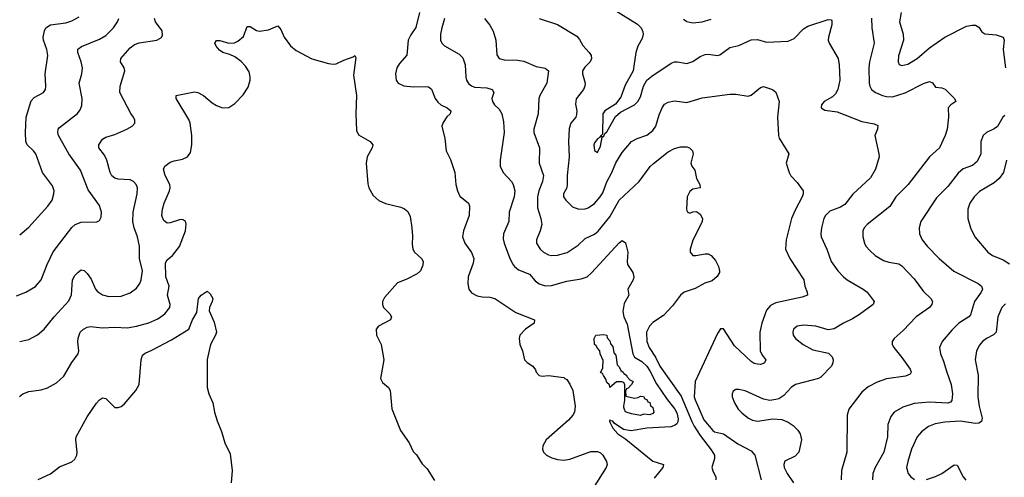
# Model space of a CAD drawing. Header units: inches. Extents: x 990586 to 1117858, y 769490 to 892071.
# Tile 148 of 248: x 1081510 to 1087917, y 823806 to 826783. Entities that reach past the tile are written whole.
import ezdxf

# ---------------------------------------------------------------- set-up
doc = ezdxf.new("R2010")
doc.units = ezdxf.units.IN
doc.header["$MEASUREMENT"] = 0
doc.layers.add('B0882', color=7, linetype='Continuous')

msp = doc.modelspace()

# ---------------------------------------------------------------- linework, layer by layer
at = {"layer": 'B0882', "color": 6}
for points, elevation in [([(1085377.1, 826850), (1085530, 826754.5), (1085553, 826730), (1085563.9, 826703.9), (1085566.1, 826690), (1085559.9, 826660.1), (1085533.2, 826610), (1085518.3, 826570), (1085501.4, 826450), (1085450, 826356.2), (1085420.6, 826279.4), (1085386.3, 826233.7), (1085317, 826190), (1085303.9, 826170), (1085302.6, 826037.4), (1085294, 826030), (1085298, 826022), (1085290, 826028.6), (1085284.2, 826015.8), (1085270, 826007.7), (1085250, 825982.3), (1085246.7, 825970), (1085250, 825932.7), (1085270, 825920.1), (1085290, 825960.6), (1085300.2, 826019.8), (1085310, 826025.8), (1085316.5, 826043.5), (1085330, 826054.1), (1085387, 826153), (1085419.4, 826180.6), (1085510, 826228.8), (1085531.8, 826250), (1085550, 826282.3), (1085568.3, 826351.7), (1085590.7, 826389.3), (1085623.6, 826416.4), (1085750, 826499.8), (1085770, 826508.4), (1085790, 826509.5), (1085850, 826497.7), (1085890, 826511.9), (1085936.9, 826543.1), (1085970, 826556.8), (1085990, 826558.4), (1086050, 826550.3), (1086065.4, 826554.6), (1086130, 826601.7), (1086190, 826615.9), (1086270, 826651.8), (1086310, 826653.5), (1086370, 826637), (1086510, 826642.9), (1086550, 826659.9), (1086610, 826722.6), (1086638, 826742), (1086770, 826783.9), (1086790, 826781.9), (1086794.6, 826774.6), (1086794.9, 826750), (1086772.9, 826670), (1086771.4, 826650), (1086777.2, 826630), (1086835.1, 826530), (1086843.2, 826490), (1086845.8, 826390), (1086833.9, 826330), (1086819.4, 826300.6), (1086799.4, 826280.6), (1086744.6, 826250), (1086727, 826230), (1086725.7, 826210), (1086750, 826193.9), (1086830, 826184), (1086990, 826121.1), (1087070, 826105.1), (1087093.9, 826094), (1087092, 826070), (1087075, 826030), (1087101.3, 825910), (1087101.5, 825890), (1087079.4, 825810), (1087045.1, 825754.9), (1086932, 825648), (1086878.4, 825581.6), (1086850, 825563.4), (1086781.8, 825538.2), (1086752.3, 825510), (1086742.4, 825490), (1086726.2, 825430), (1086721.9, 825390), (1086724.7, 825370), (1086762.5, 825290), (1086790.8, 825210.8), (1086832.7, 825150), (1086869.5, 825110), (1086894.5, 825090), (1086998.6, 825030), (1087024.2, 825010), (1087070.6, 824950), (1087063.6, 824930), (1086975.3, 824864.7), (1086930, 824837.1), (1086870.1, 824810), (1086810, 824771.8), (1086770, 824766.6), (1086690, 824789.5), (1086610, 824796.1), (1086569.7, 824790.3), (1086545.9, 824770), (1086540.1, 824750), (1086543.6, 824730), (1086557.4, 824710), (1086607.6, 824670), (1086670, 824635.2), (1086773.4, 824613.4), (1086796.2, 824590), (1086803.9, 824570), (1086801.9, 824550), (1086792.8, 824530), (1086722.6, 824457.4), (1086708.2, 824450), (1086557.2, 824410), (1086530.9, 824390), (1086482.3, 824337.7), (1086450, 824317.6), (1086430, 824311.3), (1086390, 824306.9), (1086350, 824314.3), (1086230, 824367.9), (1086190, 824378.1), (1086170, 824377.6), (1086152.8, 824367.2), (1086146.3, 824350), (1086146.7, 824330), (1086160.1, 824290), (1086184.5, 824250), (1086210, 824222.7), (1086252.5, 824190), (1086278, 824178), (1086310, 824171.5), (1086410, 824186.4), (1086470, 824181.2), (1086510, 824165), (1086543.5, 824143.5), (1086573.6, 824113.6), (1086588, 824090), (1086596.1, 824050), (1086580.1, 823970), (1086556.1, 823943.9), (1086489.5, 823910.5), (1086482.8, 823890), (1086485.2, 823870), (1086503.9, 823830), (1086544.2, 823770)], 3400), ([(1081490, 824986), (1081550, 825011.4), (1081612.6, 825047.4), (1081650, 825090.7), (1081688.6, 825190), (1081727.7, 825272.3), (1081848.8, 825431.2), (1081870.3, 825450), (1081910, 825465.8), (1082012.1, 825467.9), (1082030, 825477), (1082041, 825499), (1082042.8, 825530), (1082030, 825575.2), (1081955.9, 825675.9), (1081905.1, 825805.1), (1081829.8, 825909.8), (1081763.4, 826030), (1081758.5, 826050), (1081761.4, 826070), (1081770, 826082.1), (1081886.4, 826173.6), (1081903.5, 826196.5), (1081914.6, 826225.4), (1081916, 826270), (1081897.3, 826370), (1081915.3, 826430), (1081918.3, 826470), (1081910.8, 826510), (1081887.6, 826570), (1081889.3, 826590.7), (1081912.1, 826607.9), (1082030, 826657.4), (1082070, 826681.3), (1082120.8, 826730), (1082147, 826770), (1082154.5, 826790)], 3100), ([(1081510, 825384.5), (1081570, 825434.4), (1081693.6, 825570), (1081720.5, 825610), (1081733.2, 825650), (1081733.4, 825670), (1081723.2, 825703.2), (1081658.3, 825790), (1081614.6, 825910), (1081600.8, 825930), (1081559.3, 825970), (1081549.8, 825989.8), (1081547.3, 826050), (1081551.2, 826150), (1081584.4, 826255.6), (1081604.1, 826275.9), (1081664.2, 826310), (1081677.8, 826330), (1081680.6, 826350), (1081675.8, 826430), (1081694.1, 826550), (1081687.5, 826590), (1081665, 826650), (1081663.6, 826670), (1081671.1, 826710), (1081680.5, 826730), (1081710.7, 826749.3), (1081810, 826763.6), (1081850, 826775.8), (1081897.5, 826802.5)], 3200), ([(1081510, 824690.4), (1081570, 824701.7), (1081626.9, 824733.1), (1081670, 824770.8), (1081734.8, 824850), (1081830, 824953.4), (1081847.4, 824992.6), (1081853.9, 825090), (1081870, 825119.7), (1081890, 825141.5), (1081910, 825155), (1081930, 825151.9), (1081950, 825132.8), (1081974.2, 825094.2), (1082004.1, 825030), (1082015.6, 825015.6), (1082050, 824992.8), (1082090, 824982), (1082170, 824985.4), (1082230, 825005.6), (1082270, 825037.3), (1082292.1, 825067.9), (1082301.5, 825090), (1082308.3, 825150), (1082290.5, 825230), (1082290.5, 825310), (1082277.4, 825370), (1082255, 825430), (1082246.1, 825470), (1082249.4, 825530), (1082274.5, 825650), (1082275.8, 825690), (1082268.1, 825710), (1082251.7, 825730), (1082230, 825742.4), (1082150, 825746.5), (1082130, 825752.6), (1082110, 825768), (1082098.9, 825790), (1082078.1, 825870), (1082061.3, 825901.2), (1082025.2, 825950), (1082024.1, 825970), (1082050, 826005.6), (1082070, 826019.4), (1082130, 826036.4), (1082208, 826070), (1082241.7, 826090), (1082259.6, 826110), (1082260.4, 826130), (1082251.2, 826150), (1082232.7, 826172.7), (1082161.7, 826310), (1082163.4, 826350), (1082193.8, 826450), (1082189.5, 826470), (1082166.7, 826510), (1082167.7, 826530), (1082230, 826599), (1082257.9, 826622.1), (1082288.1, 826631.9), (1082403.2, 826650), (1082432.4, 826667.6), (1082438.4, 826681.6), (1082436.7, 826710), (1082393.8, 826770), (1082387.1, 826790)], 3000), ([(1084110.7, 826830), (1084088.6, 826731.5), (1084054.7, 826685.3), (1084037.3, 826650), (1084028.6, 826551.4), (1083981.6, 826498.4), (1083965, 826470), (1083956.3, 826430), (1083960.5, 826390), (1083972.6, 826370), (1084010, 826352.5), (1084070, 826345.6), (1084149.5, 826349.5), (1084170, 826346.6), (1084190.5, 826330.5), (1084214.4, 826270), (1084230, 826245.8), (1084250, 826228.5), (1084290.8, 826210), (1084316, 826190), (1084311.4, 826170), (1084289.8, 826150.2), (1084264.7, 826115.3), (1084257.3, 826090), (1084277, 826010), (1084285, 825930), (1084314.2, 825874.2), (1084341.6, 825790), (1084347.6, 825710), (1084358, 825670), (1084374.8, 825634.8), (1084430, 825590.1), (1084437.1, 825570), (1084434.7, 825510), (1084397.3, 825410), (1084391.5, 825370), (1084406.8, 825330), (1084449.5, 825269.5), (1084464.5, 825230), (1084460.5, 825199.5), (1084428.6, 825110), (1084426.3, 825066.3), (1084431.9, 825030), (1084450, 825006.6), (1084487.7, 824987.7), (1084520, 824980), (1084570, 824979.1), (1084602.7, 824970), (1084738.8, 824878.8), (1084859.7, 824830), (1084857.6, 824810), (1084801.6, 824770), (1084764.3, 824730), (1084761, 824710), (1084764.7, 824670), (1084781.2, 824630), (1084795.6, 824570), (1084812, 824552), (1084848.3, 824528.3), (1084865.8, 824505.8), (1084870, 824489.1), (1084890, 824467.6), (1084910, 824464.8), (1084950, 824469.4), (1085050, 824454.9), (1085057.8, 824450), (1085070, 824442.1), (1085090, 824412.3), (1085109, 824370), (1085123.4, 824270), (1085120.4, 824230), (1085110.1, 824210), (1085081.1, 824178.9), (1084935.1, 824050), (1084914.1, 824010), (1084911.4, 823990), (1084918, 823970), (1084938.1, 823950), (1084972.9, 823932.9), (1085010, 823921.2), (1085050, 823916.8), (1085090, 823923.9), (1085225.7, 823974.3), (1085270, 823974.1), (1085290, 823965.3), (1085304.8, 823950), (1085328.5, 823910), (1085332.4, 823890), (1085326.9, 823870), (1085236.5, 823730)], 3000), ([(1084273.6, 826790), (1084256.6, 826730), (1084247.9, 826690), (1084248.9, 826648.9), (1084257.5, 826630), (1084273.9, 826613.9), (1084370, 826558.1), (1084394.5, 826534.5), (1084408.8, 826490), (1084412.7, 826410), (1084417.4, 826390), (1084430, 826367.7), (1084450, 826352), (1084470, 826344.8), (1084550, 826340.7), (1084584.8, 826330), (1084595.3, 826310), (1084582.5, 826270), (1084586.2, 826250), (1084599.9, 826230), (1084630, 826201.7), (1084646.6, 826170), (1084657.8, 826117.8), (1084661.5, 826050), (1084636.7, 825870), (1084637.4, 825830), (1084655, 825790), (1084709.7, 825730), (1084722, 825710), (1084731.9, 825670), (1084727.5, 825630), (1084694.1, 825530), (1084691.9, 825470), (1084658.6, 825390), (1084656.9, 825356.9), (1084662.3, 825330), (1084696.5, 825236.5), (1084715.9, 825195.9), (1084730, 825176.9), (1084756.2, 825156.2), (1084827.8, 825127.8), (1084864.5, 825084.5), (1084890, 825064.9), (1084930, 825051.2), (1084970, 825054.6), (1085070, 825082.2), (1085163.5, 825096.5), (1085201.6, 825110), (1085230, 825135.4), (1085410, 825332.1), (1085430, 825347), (1085451.8, 825331.8), (1085466.2, 825270), (1085462.7, 825210), (1085465.7, 825190), (1085499.6, 825139.6), (1085507, 825110), (1085501.6, 825090), (1085466.5, 825030), (1085472.7, 824990), (1085443.1, 824936.9), (1085434.1, 824885.9), (1085441.6, 824850), (1085462.4, 824802.4), (1085499.1, 824610), (1085510, 824587.4), (1085559.3, 824559.3), (1085590, 824528.8), (1085610, 824499.7), (1085654.4, 824414.4), (1085719.2, 824319.2), (1085773.3, 824250), (1085785.5, 824225.5), (1085794.1, 824185.9), (1085792.1, 824167.9), (1085785, 824155), (1085774.7, 824145.3), (1085746.1, 824133.9), (1085590, 824125.2), (1085488.9, 824108.9), (1085438, 824118), (1085378.6, 824158.6), (1085370, 824172), (1085353.2, 824173.1), (1085350, 824181.1), (1085347.7, 824170), (1085370, 824126.4), (1085403.1, 824090), (1085455, 824055), (1085630, 823912.1), (1085699.2, 823890), (1085695.4, 823870), (1085639.2, 823800.8)], 3100), ([(1084535.3, 826790), (1084570, 826747.7), (1084590, 826709.4), (1084607.2, 826650), (1084613.8, 826553.8), (1084630, 826531.4), (1084662.5, 826522.5), (1084750, 826519.9), (1084790, 826512.2), (1084870, 826479.5), (1084930, 826467), (1084951, 826450), (1084940.4, 826370), (1084895.3, 826290), (1084888.8, 826270), (1084884.4, 826170), (1084854.8, 826070), (1084855.7, 826050), (1084891.6, 825950), (1084889.2, 825850), (1084917.6, 825770), (1084912.2, 825730), (1084887.1, 825670), (1084879.9, 825630), (1084879, 825559), (1084901.9, 825490), (1084907.3, 825450), (1084896.7, 825410), (1084872.3, 825350), (1084872.8, 825330), (1084895.8, 825290), (1084918.8, 825270), (1084950, 825254.1), (1084970, 825249.8), (1085010, 825251), (1085071.5, 825268.5), (1085143.7, 825316.3), (1085190, 825360.7), (1085250, 825387.8), (1085273.4, 825406.6), (1085350, 825499.8), (1085410.4, 825609.6), (1085539.9, 825730), (1085612.8, 825827.2), (1085633.1, 825846.9), (1085730, 825922.6), (1085770, 825944.9), (1085810, 825955.5), (1085850, 825955.5), (1085869.3, 825949.3), (1085888.7, 825930), (1085891.9, 825910), (1085878, 825850), (1085884.5, 825830), (1085903.8, 825803.8), (1085914.7, 825750), (1085936.5, 825710), (1085938.8, 825690), (1085890, 825681.6), (1085870, 825666.1), (1085852.5, 825630), (1085847.8, 825550), (1085854.1, 825534.1), (1085870, 825525.3), (1085890, 825533.4), (1085914.7, 825534.7), (1085937.3, 825517.3), (1085952.4, 825490), (1085950.8, 825470), (1085943, 825450), (1085890, 825349.8), (1085872.8, 825290), (1085873.2, 825270), (1085890, 825249.5), (1085910, 825248.9), (1085970, 825261), (1085990, 825259), (1086009, 825249), (1086037, 825217), (1086057.9, 825177.9), (1086064.6, 825150), (1086062.5, 825137.5), (1086047.9, 825112.1), (1086014.8, 825085.2), (1085967.8, 825070), (1085904.9, 825035.1), (1085834.3, 825010), (1085810, 824990.3), (1085758.7, 824921.3), (1085700.2, 824859.8), (1085630, 824813.4), (1085607.8, 824790), (1085589.3, 824750), (1085591.4, 824690), (1085606, 824650), (1085648.1, 824588.1), (1085674.5, 824530), (1085814.4, 824334.4), (1085882.5, 824170), (1085899.2, 824139.2), (1085938.4, 824078.4), (1086010, 823986), (1086031.1, 823950), (1086030.7, 823929.3), (1086014.7, 823870), (1086022.5, 823842.5), (1086040.7, 823810), (1086039.8, 823790)], 3200), ([(1084890, 826790.7), (1085010, 826751), (1085135.1, 826675.1), (1085153.4, 826653.4), (1085174.2, 826614.2), (1085216.4, 826570), (1085227.6, 826550), (1085230.1, 826530), (1085221.5, 826510), (1085186.5, 826473.5), (1085173.2, 826450), (1085172.6, 826430), (1085188.8, 826370), (1085186.6, 826350), (1085177.7, 826330), (1085131.8, 826268.2), (1085127, 826233), (1085134.8, 826190), (1085134, 826166), (1085128.3, 826150), (1085096.9, 826110), (1085085.7, 826074.3), (1085081.2, 825990), (1085085.7, 825890), (1085071.9, 825770), (1085072.5, 825710), (1085069.4, 825690), (1085048.6, 825650), (1085048.7, 825630), (1085062.7, 825610), (1085106.3, 825566.3), (1085149.1, 825550), (1085190, 825552.5), (1085210, 825559.8), (1085250, 825588.4), (1085286.5, 825630), (1085303.4, 825656.6), (1085331.3, 825728.7), (1085363, 825790), (1085388.2, 825851.8), (1085430, 825918.6), (1085491.6, 825990), (1085528.9, 826011.1), (1085590, 826032.1), (1085630, 826062.9), (1085649.3, 826090.7), (1085670, 826163.8), (1085690, 826209.2), (1085706.7, 826233.3), (1085730, 826247.6), (1085770, 826256.3), (1085850, 826244.6), (1085950, 826273.7), (1086130, 826298.3), (1086170, 826297.8), (1086250, 826285.9), (1086270, 826292.8), (1086330, 826342), (1086350, 826349.1), (1086407.4, 826330), (1086430, 826312.6), (1086451, 826250), (1086441.4, 826150), (1086446.8, 826030), (1086451.4, 826011.4), (1086514.7, 825910), (1086496.8, 825850), (1086516, 825790), (1086528.2, 825768.2), (1086570, 825723), (1086608.9, 825668.9), (1086609, 825650), (1086601, 825630), (1086555.5, 825544.5), (1086532.8, 825490), (1086496.3, 825350), (1086493.4, 825290), (1086520.2, 825230), (1086612.9, 825090), (1086617.8, 825050), (1086633.9, 825010), (1086636.8, 824990), (1086601.8, 824978.2), (1086430, 824942.2), (1086395.5, 824924.5), (1086370, 824894.3), (1086339.9, 824810), (1086325.6, 824750), (1086327.4, 824630), (1086340.7, 824600.7), (1086364.1, 824570), (1086355.9, 824550), (1086350, 824547.1), (1086330, 824540.6), (1086310, 824541.3), (1086290, 824547.1), (1086270, 824559.8), (1086162, 824662), (1086090, 824772.9), (1086070, 824771.3), (1086050, 824742.5), (1085905.4, 824430), (1085899.7, 824330), (1085904.3, 824310), (1085960.9, 824180.9), (1086019.3, 824110), (1086030, 824102), (1086090, 824088.2), (1086183.1, 824023.1), (1086270, 823978.3), (1086292.5, 823950), (1086335, 823790)], 3300), ([(1085830, 826786), (1085851.2, 826771.2), (1085890, 826762.2), (1085950, 826769.6), (1086010, 826786.7)], 3500), ([(1087052.9, 826792.9), (1087054.9, 826730), (1087069.2, 826630), (1087039.9, 826510), (1087035.6, 826470), (1087038.3, 826370), (1087041.5, 826350), (1087052.9, 826330), (1087079.3, 826310), (1087125.1, 826290), (1087150, 826283.1), (1087190, 826281.9), (1087272.6, 826307.4), (1087390, 826368.4), (1087430, 826380.1), (1087450, 826371.9), (1087470, 826344.6), (1087510, 826340.5), (1087531.7, 826331.8), (1087592.8, 826270), (1087601.6, 826250), (1087567.8, 826230), (1087550.5, 826210), (1087553.1, 826150), (1087544.3, 826070), (1087532.2, 826030), (1087495.3, 825950), (1087429.3, 825890.7), (1087290.1, 825710), (1087211.4, 825630), (1087171.8, 825568.2), (1087024.3, 825450), (1087005.6, 825430), (1086995.5, 825410), (1086996.3, 825370), (1087006.5, 825330), (1087016.7, 825310), (1087041.1, 825281.1), (1087076.8, 825250), (1087130, 825216.8), (1087165.7, 825205.7), (1087230, 825195.1), (1087250, 825182.9), (1087330, 825096.3), (1087390, 825015.8), (1087439.4, 824970), (1087449.1, 824950), (1087445.9, 824930), (1087428.9, 824910), (1087342.3, 824850), (1087258.5, 824761.5), (1087199, 824710), (1087187.4, 824690), (1087188.1, 824670), (1087197.4, 824650), (1087250, 824586.1), (1087303.3, 824510), (1087310.4, 824490), (1087303.9, 824476.1), (1087274.9, 824465.1), (1087150, 824446.5), (1087090, 824424.1), (1087030, 824394.2), (1086990, 824359.6), (1086905.4, 824250), (1086893.9, 824210), (1086892.9, 823970), (1086857.2, 823850), (1086854.9, 823790)], 3500), ([(1087245.1, 826830), (1087234.9, 826770), (1087258.1, 826690), (1087260.9, 826650), (1087228.6, 826548.6), (1087225.4, 826510), (1087232.5, 826492.4), (1087250, 826484.3), (1087290, 826493.5), (1087350, 826531.1), (1087430, 826600.3), (1087530.3, 826670), (1087670, 826740.3), (1087708, 826748), (1087730, 826746.4), (1087750, 826733.5), (1087770, 826703.4), (1087790, 826691.4), (1087864.4, 826684.4), (1087909, 826669), (1087915.3, 826650), (1087910.1, 826590.1), (1087925.5, 826470)], 3600), ([(1081509.1, 824330.9), (1081530, 824348.6), (1081570, 824363.7), (1081650, 824376.1), (1081691.3, 824388.7), (1081750, 824420.6), (1081796.5, 824463.5), (1081850, 824553.2), (1081891.2, 824610), (1081894.8, 824630), (1081887.8, 824687.8), (1081890, 824711.6), (1081904.3, 824750), (1081925.2, 824770), (1081950, 824783.4), (1081970, 824787.2), (1082050, 824778.7), (1082130, 824782.6), (1082210, 824779.5), (1082270, 824788.6), (1082350, 824811.2), (1082410, 824838), (1082454.2, 824870), (1082486.7, 824910), (1082490, 824930), (1082472.7, 824990), (1082483.4, 825050), (1082462.1, 825110), (1082459.4, 825200.6), (1082470, 825221.9), (1082504.5, 825250), (1082550, 825307), (1082588.3, 825410), (1082593.9, 825453.9), (1082590, 825473.3), (1082570, 825484.2), (1082550, 825482), (1082490, 825461.9), (1082470, 825460.5), (1082450, 825474.4), (1082441.1, 825490), (1082434.2, 825510), (1082438.4, 825550), (1082450.6, 825590), (1082485.9, 825670), (1082489.3, 825690), (1082486.5, 825710), (1082457.2, 825770), (1082445.4, 825810), (1082454.1, 825830), (1082490, 825855.8), (1082514.5, 825865.5), (1082570, 825874.7), (1082601.9, 825890), (1082621.4, 825918.6), (1082631.3, 825970), (1082630.7, 826030), (1082619.4, 826110), (1082610, 826134.4), (1082528.8, 826270), (1082529, 826290), (1082647.1, 826312.9), (1082670, 826310.5), (1082707.1, 826290), (1082762.1, 826242.1), (1082790, 826224.6), (1082830, 826210.6), (1082870, 826212.5), (1082910, 826238.1), (1082965.2, 826294.8), (1082996.6, 826343.4), (1083010, 826390), (1083010.8, 826410.8), (1083003.5, 826443.5), (1082980.2, 826480.2), (1082950.6, 826510.6), (1082910, 826540.5), (1082877.1, 826557.1), (1082832.4, 826570), (1082810, 826585.9), (1082789.1, 826610), (1082779.8, 826630), (1082790, 826648.4), (1082812.4, 826647.6), (1082870, 826631.1), (1082907.8, 826632.2), (1082930, 826643.1), (1082966.1, 826673.9), (1082990, 826738.9), (1083010, 826738.8), (1083050, 826713.4), (1083070, 826709.3), (1083130, 826716.5), (1083190, 826742.6), (1083210, 826719.5), (1083231.5, 826670), (1083272.4, 826612.4), (1083310, 826583.5), (1083410, 826528.5), (1083518.4, 826498.4), (1083550, 826493.9), (1083570, 826495.3), (1083619.8, 826520.2), (1083679.2, 826540.8), (1083690, 826550.3), (1083698, 826538), (1083681.5, 826421.5), (1083701.5, 826290), (1083698.1, 826170), (1083701.7, 826061.7), (1083714.9, 826034.9), (1083790, 825990.7), (1083806.9, 825970), (1083802.6, 825950), (1083772.1, 825890), (1083763.9, 825850), (1083775.8, 825715.8), (1083781.9, 825690), (1083810, 825640.1), (1083847, 825607), (1083890, 825586.3), (1083990, 825563.4), (1084013.2, 825553.2), (1084034.8, 825534.8), (1084050, 825503.7), (1084061.9, 825430), (1084066.1, 825374), (1084063.5, 825323.5), (1084068.2, 825290), (1084078.7, 825270), (1084125, 825230), (1084136.1, 825210), (1084133.4, 825186.6), (1084117.2, 825150), (1084095.5, 825130), (1084030, 825094.4), (1083967.8, 825072.2), (1083883.9, 824976.1), (1083870.9, 824950), (1083870.1, 824930), (1083877.7, 824910), (1083917.6, 824870), (1083929.4, 824850), (1083922.2, 824830), (1083843.9, 824790), (1083830.2, 824770), (1083832.8, 824730), (1083861.8, 824670), (1083879, 824570), (1083858, 824450), (1083870, 824423.1), (1083910.9, 824390.9), (1083920.3, 824370), (1083932.6, 824252.6), (1083988.9, 824110), (1084043.7, 824030), (1084070, 823973.4), (1084092.5, 823952.5), (1084130, 823894.3), (1084161.7, 823861.7), (1084210, 823784.4)], 2900), ([(1087920, 826160), (1087906.3, 826150), (1087872.2, 826087.8), (1087850, 826072.2), (1087801.1, 826050), (1087778.6, 826030), (1087763.4, 825990), (1087764, 825910), (1087739.3, 825860.7), (1087710, 825835), (1087650, 825812.5), (1087615.9, 825784.1), (1087550, 825697.4), (1087474.9, 825625.1), (1087373.6, 825470), (1087363.2, 825430), (1087364.1, 825390), (1087383, 825350), (1087414.9, 825310), (1087491.8, 825230), (1087587.4, 825147.4), (1087747.1, 825067.1), (1087768.5, 825050), (1087774.4, 825030), (1087765.8, 825010), (1087721.7, 824950), (1087697.4, 824862.6), (1087686.7, 824850), (1087621.2, 824810), (1087575.6, 824764.4), (1087513.2, 824690), (1087495.8, 824650), (1087501.2, 824610), (1087522.1, 824562.1), (1087542.3, 824490), (1087571.3, 824410), (1087580, 824350), (1087575.1, 824304.9), (1087565.8, 824294.2), (1087550, 824288.8), (1087430, 824296.1), (1087330, 824286.8), (1087257.2, 824262.8), (1087199.9, 824230), (1087178.1, 824201.9), (1087159.6, 824150), (1087156.1, 824070), (1087133.7, 823970), (1087075.7, 823870), (1087062.1, 823830), (1087058.9, 823790)], 3600), ([(1087931.8, 825868.2), (1087911.8, 825790), (1087884.2, 825750), (1087850, 825721.5), (1087755.2, 825664.8), (1087720.8, 825630), (1087692.7, 825590), (1087679.1, 825550), (1087679.2, 825490), (1087696.2, 825430), (1087724.7, 825370), (1087810, 825270.1), (1087839.9, 825250), (1087910, 825220.3), (1087950, 825195.5)], 3700), ([(1081630, 823791.2), (1081710.9, 823829.1), (1081770, 823875.1), (1081850, 823907.8), (1081870, 823923.5), (1081881.7, 823950), (1081884.6, 823970), (1081874.8, 824050), (1081877.7, 824070), (1081950, 824198.7), (1082010, 824287.5), (1082030, 824311.2), (1082050, 824323.1), (1082070, 824319.4), (1082130, 824261), (1082150, 824259.3), (1082170, 824267.1), (1082190, 824282.7), (1082265.5, 824370), (1082288, 824410), (1082300.2, 824570), (1082310, 824601), (1082326, 824614), (1082370, 824632.6), (1082498.7, 824701.3), (1082609.9, 824770), (1082634.4, 824830), (1082662.6, 824877.4), (1082673.6, 824970), (1082690, 824991.7), (1082730, 825017), (1082750, 824999.3), (1082767.1, 824970), (1082762.9, 824950), (1082745, 824910), (1082742.8, 824890), (1082776, 824816), (1082790.1, 824750), (1082785, 824730), (1082750.9, 824670), (1082730, 824572.7), (1082730.4, 824389.6), (1082740.3, 824350), (1082766, 824290), (1082777.3, 824230), (1082794.2, 824174.2), (1082824.3, 824104.3), (1082844.9, 824030), (1082878.6, 823958.6), (1082892.9, 823850), (1082886.6, 823770)], 2800), ([(1087925.2, 824934.8), (1087899.8, 824910), (1087874.2, 824850), (1087864.1, 824750), (1087847.4, 824732.6), (1087801.8, 824710), (1087775.8, 824690), (1087754.9, 824665.1), (1087736.2, 824630), (1087727.2, 824570), (1087746.1, 824470), (1087744.6, 824330), (1087752.4, 824270), (1087772.7, 824190), (1087767.7, 824170), (1087750, 824158.1), (1087730, 824155.4), (1087630, 824171.3), (1087530, 824164), (1087466.9, 824153.1), (1087423.4, 824136.6), (1087377.7, 824102.3), (1087349.2, 824070), (1087313.7, 823990), (1087288.6, 823908.6), (1087281.4, 823870), (1087290.8, 823830.8), (1087308.3, 823808.3), (1087332.5, 823792.5)], 3700), ([(1087410, 823791.9), (1087470, 823811.4), (1087510, 823831.5), (1087590, 823886.8), (1087610, 823884.4), (1087648.6, 823810), (1087667, 823787)], 3700)]:
    msp.add_lwpolyline(points, dxfattribs=dict(at, elevation=elevation))
at = {"layer": 'B0882', "color": 6, "elevation": 3000}
msp.add_lwpolyline([(1085510, 824321), (1085534.6, 824325.4), (1085550, 824334), (1085570, 824332), (1085576.8, 824316.8), (1085590, 824312.7), (1085596.7, 824296.7), (1085610, 824292.1), (1085614.2, 824274.2), (1085630, 824259.3), (1085635.8, 824230), (1085630, 824220.9), (1085610, 824213.2), (1085570, 824217.2), (1085550, 824209.2), (1085490, 824219.6), (1085455.3, 824230), (1085450, 824235.3), (1085447.4, 824247.4), (1085442.7, 824250), (1085441.2, 824270), (1085447.3, 824307.3), (1085448, 824370), (1085447.3, 824407.3), (1085442, 824422), (1085427.3, 824427.3), (1085392.7, 824427.3), (1085350, 824389.5), (1085348.1, 824408.1), (1085330, 824422), (1085324, 824444), (1085309.5, 824469.5), (1085302, 824482), (1085290, 824488.7), (1085304.7, 824515.3), (1085305.6, 824565.6), (1085288, 824610), (1085286, 824630), (1085270, 824646), (1085262, 824662), (1085249.4, 824670.6), (1085248, 824710), (1085258, 824730), (1085310, 824734.9), (1085330, 824730.2), (1085332.8, 824712.7), (1085350, 824694), (1085354.2, 824674.2), (1085370, 824658), (1085375.9, 824615.9), (1085390, 824601), (1085397.3, 824537.3), (1085410, 824524.7), (1085421.1, 824501.1), (1085436, 824490), (1085440.7, 824480.7), (1085458, 824470), (1085461, 824461), (1085481, 824441), (1085502, 824430), (1085491.1, 824408.9), (1085470, 824386), (1085458, 824382), (1085452.7, 824367.3), (1085454, 824334)], close=True, dxfattribs=at)

doc.saveas('drawing.dxf')
